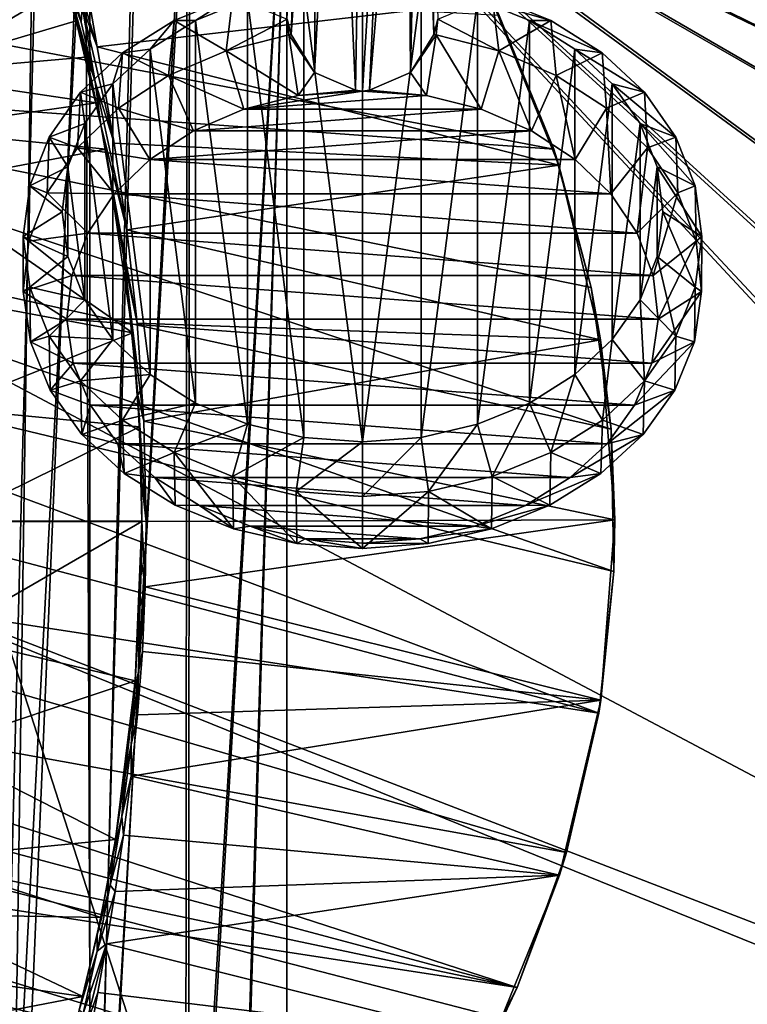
# Model space of a CAD drawing. Header units: metres. Extents: x 0 to 1004, y -708 to 0.
# Tile 21 of 116: x 128 to 278, y -444 to -241. Entities that reach past the tile are written whole.
import ezdxf

# ---------------------------------------------------------------- set-up
doc = ezdxf.new("R2010")
doc.units = ezdxf.units.M

msp = doc.modelspace()

# ---------------------------------------------------------------- linework, layer by layer
at = {"layer": 'top01'}
for points in [[(103.088409, -251.719864, 259.649841), (92.571938, -206.354126, 251.46524), (132.867233, -219.082504, 260.62207)], [(131.89093, -215.431442, 295.295471), (135.537308, -226.784851, 298.000336), (139.75119, -240.901047, 289.616913)], [(139.75119, -240.901047, 289.616913), (139.75119, -240.901047, 277.234894), (131.89093, -215.431442, 295.295471)], [(139.75119, -240.901047, 277.234894), (132.670441, -217.268478, 284.011169), (131.89093, -215.431442, 295.295471)], [(132.670441, -217.268478, 284.011169), (139.75119, -240.901047, 277.234894), (133.009766, -218.619522, 272.726166)], [(139.75119, -240.901047, 264.852875), (103.088409, -251.719864, 259.649841), (132.867233, -219.082504, 260.62207)], [(139.75119, -240.901047, 264.852875), (132.867233, -219.082504, 260.62207), (133.009766, -218.619522, 272.726166)], [(139.75119, -240.901047, 277.234894), (139.75119, -240.901047, 264.852875), (133.009766, -218.619522, 272.726166)], [(138.134064, -233.994781, 298.369324), (134.239182, -221.599396, 307.646088), (140.754913, -241.181961, 298.972168)], [(134.239182, -221.599396, 307.646088), (137.684402, -229.692993, 308.038635), (140.754913, -241.181961, 298.972168)], [(141.678009, -247.199905, 290.134369), (139.75119, -240.901047, 289.616913), (135.537308, -226.784851, 298.000336)], [(141.678009, -247.199905, 290.134369), (135.537308, -226.784851, 298.000336), (138.134064, -233.994781, 298.369324)], [(33.011452, -252.676178, 663.748535), (238.304123, -267.396332, 658.372742), (39.396584, -229.491959, 663.581299)], [(238.304123, -267.396332, 658.372742), (227.023026, -239.772797, 658.668152), (39.396584, -229.491959, 663.581299)], [(141.015533, -237.890381, 308.555969), (138.746552, -228.205414, 318.351685), (144.111984, -246.263931, 309.173157)], [(144.111984, -246.263931, 309.173157), (138.746552, -228.205414, 318.351685), (142.577728, -237.558731, 318.701172)], [(137.684402, -229.692993, 308.038635), (141.015533, -237.890381, 308.555969), (140.754913, -241.181961, 298.972168)], [(140.754913, -241.181961, 298.972168), (143.640396, -253.45813, 290.942047), (138.134064, -233.994781, 298.369324)], [(143.640396, -253.45813, 290.942047), (141.678009, -247.199905, 290.134369), (138.134064, -233.994781, 298.369324)], [(144.111984, -246.263931, 309.173157), (142.577728, -237.558731, 318.701172), (225.579132, -236.833511, 628.322754)], [(239.387512, -270.684418, 628.322754), (144.111984, -246.263931, 309.173157), (225.579132, -236.833511, 628.322754)], [(239.387512, -270.684418, 628.322754), (225.579132, -236.833511, 628.322754), (227.023026, -239.772797, 658.668152)], [(141.015533, -237.890381, 308.555969), (143.640396, -253.45813, 290.942047), (140.754913, -241.181961, 298.972168)], [(143.640396, -253.45813, 290.942047), (141.015533, -237.890381, 308.555969), (147.563385, -266.15567, 292.865753)], [(147.563385, -266.15567, 292.865753), (141.015533, -237.890381, 308.555969), (144.111984, -246.263931, 309.173157)], [(239.387512, -270.684418, 628.322754), (227.023026, -239.772797, 658.668152), (238.304123, -267.396332, 658.372742)], [(103.088409, -251.719864, 259.649841), (139.75119, -240.901047, 264.852875), (141.671768, -248.382477, 266.11142)], [(144.853729, -262.368469, 279.624756), (139.75119, -240.901047, 289.616913), (141.678009, -247.199905, 290.134369)], [(139.75119, -240.901047, 289.616913), (144.853729, -262.368469, 279.624756), (139.75119, -240.901047, 277.234894)], [(144.853729, -262.368469, 279.624756), (143.880676, -257.837921, 267.066833), (139.75119, -240.901047, 277.234894)], [(139.75119, -240.901047, 277.234894), (143.880676, -257.837921, 267.066833), (141.671768, -248.382477, 266.11142)], [(141.671768, -248.382477, 266.11142), (139.75119, -240.901047, 264.852875), (139.75119, -240.901047, 277.234894)], [(143.640396, -253.45813, 290.942047), (144.853729, -262.368469, 279.624756), (141.678009, -247.199905, 290.134369)], [(239.387512, -270.684418, 628.322754), (147.563385, -266.15567, 292.865753), (144.111984, -246.263931, 309.173157)], [(143.880676, -257.837921, 267.066833), (103.088409, -251.719864, 259.649841), (141.671768, -248.382477, 266.11142)], [(105.245506, -263.32074, 259.723877), (103.088409, -251.719864, 259.649841), (143.880676, -257.837921, 267.066833)], [(250.152771, -325.1427, 658.0625), (33.011452, -252.676178, 663.748535), (28.079628, -276.362976, 663.877686)], [(250.152771, -325.1427, 658.0625), (246.014938, -295.936157, 658.170837), (33.011452, -252.676178, 663.748535)], [(246.014938, -295.936157, 658.170837), (238.304123, -267.396332, 658.372742), (33.011452, -252.676178, 663.748535)], [(144.853729, -262.368469, 279.624756), (143.640396, -253.45813, 290.942047), (150.204285, -284.047058, 282.696869)], [(150.204285, -284.047058, 282.696869), (143.640396, -253.45813, 290.942047), (147.563385, -266.15567, 292.865753)], [(145.861221, -267.353546, 266.250824), (105.245506, -263.32074, 259.723877), (143.880676, -257.837921, 267.066833)], [(143.880676, -257.837921, 267.066833), (144.853729, -262.368469, 279.624756), (145.861221, -267.353546, 266.250824)], [(107.340927, -274.693481, 257.258514), (105.245506, -263.32074, 259.723877), (145.861221, -267.353546, 266.250824)], [(149.692474, -290.553894, 270.828156), (144.853729, -262.368469, 279.624756), (152.351288, -303.30249, 275.273865)], [(152.351288, -303.30249, 275.273865), (144.853729, -262.368469, 279.624756), (150.204285, -284.047058, 282.696869)], [(144.853729, -262.368469, 279.624756), (149.692474, -290.553894, 270.828156), (145.861221, -267.353546, 266.250824)], [(150.204285, -284.047058, 282.696869), (147.563385, -266.15567, 292.865753), (239.387512, -270.684418, 628.322754)], [(151.405045, -305.286713, 258.910065), (107.340927, -274.693481, 257.258514), (145.861221, -267.353546, 266.250824)], [(145.861221, -267.353546, 266.250824), (149.692474, -290.553894, 270.828156), (151.405045, -305.286713, 258.910065)], [(246.014938, -295.936157, 658.170837), (239.387512, -270.684418, 628.322754), (238.304123, -267.396332, 658.372742)], [(247.969803, -306.714264, 628.322754), (150.204285, -284.047058, 282.696869), (239.387512, -270.684418, 628.322754)], [(247.969803, -306.714264, 628.322754), (239.387512, -270.684418, 628.322754), (246.014938, -295.936157, 658.170837)], [(250.680878, -354.529572, 658.048645), (28.079628, -276.362976, 663.877686), (24.653843, -300.414276, 663.967346)], [(250.680878, -354.529572, 658.048645), (250.152771, -325.1427, 658.0625), (28.079628, -276.362976, 663.877686)], [(151.405045, -305.286713, 258.910065), (110.650826, -297.696411, 252.851227), (107.340927, -274.693481, 257.258514)], [(247.969803, -306.714264, 628.322754), (152.351288, -303.30249, 275.273865), (150.204285, -284.047058, 282.696869)], [(152.447586, -318.115021, 266.414368), (149.692474, -290.553894, 270.828156), (153.7453, -323.502655, 270.751953)], [(153.7453, -323.502655, 270.751953), (149.692474, -290.553894, 270.828156), (152.351288, -303.30249, 275.273865)], [(149.692474, -290.553894, 270.828156), (152.447586, -318.115021, 266.414368), (151.405045, -305.286713, 258.910065)], [(250.152771, -325.1427, 658.0625), (247.969803, -306.714264, 628.322754), (246.014938, -295.936157, 658.170837)], [(112.641136, -320.836182, 250.212402), (110.650826, -297.696411, 252.851227), (151.405045, -305.286713, 258.910065)], [(24.653843, -300.414276, 663.967346), (22.769129, -324.685242, 664.016724), (247.61145, -383.768463, 658.129028)], [(247.61145, -383.768463, 658.129028), (250.680878, -354.529572, 658.048645), (24.653843, -300.414276, 663.967346)], [(153.7453, -323.502655, 270.751953), (152.351288, -303.30249, 275.273865), (247.969803, -306.714264, 628.322754)], [(152.820389, -324.671692, 257.013), (112.641136, -320.836182, 250.212402), (151.405045, -305.286713, 258.910065)], [(151.405045, -305.286713, 258.910065), (152.447586, -318.115021, 266.414368), (152.820389, -324.671692, 257.013)], [(250.906387, -343.884338, 628.322754), (153.7453, -323.502655, 270.751953), (247.969803, -306.714264, 628.322754)], [(250.906387, -343.884338, 628.322754), (247.969803, -306.714264, 628.322754), (250.152771, -325.1427, 658.0625)], [(153.208038, -335.883575, 265.623505), (152.447586, -318.115021, 266.414368), (154.227509, -344.190033, 269.239594)], [(154.227509, -344.190033, 269.239594), (152.447586, -318.115021, 266.414368), (153.7453, -323.502655, 270.751953)], [(152.447586, -318.115021, 266.414368), (153.208038, -335.883575, 265.623505), (152.820389, -324.671692, 257.013)], [(113.310158, -344.186523, 249.327911), (112.641136, -320.836182, 250.212402), (152.820389, -324.671692, 257.013)], [(22.769129, -324.685242, 664.016724), (22.441832, -349.02713, 664.025269), (247.61145, -383.768463, 658.129028)], [(153.292374, -344.186554, 256.377838), (113.310158, -344.186523, 249.327911), (152.820389, -324.671692, 257.013)], [(152.820389, -324.671692, 257.013), (153.208038, -335.883575, 265.623505), (153.292374, -344.186554, 256.377838)], [(250.906387, -343.884338, 628.322754), (154.227509, -344.190033, 269.239594), (153.7453, -323.502655, 270.751953)], [(250.680878, -354.529572, 658.048645), (250.906387, -343.884338, 628.322754), (250.152771, -325.1427, 658.0625)], [(153.292374, -344.186554, 265.623505), (153.208038, -335.883575, 265.623505), (154.227509, -344.190033, 269.239594)], [(153.208038, -335.883575, 265.623505), (153.292374, -344.186554, 265.623505), (153.292374, -344.186554, 256.377838)], [(113.310158, -344.302032, 249.327927), (153.292374, -344.190308, 256.377838), (112.631233, -367.697113, 250.22406)], [(153.292374, -344.190308, 256.377838), (151.942947, -377.104004, 258.188019), (112.631233, -367.697113, 250.22406)], [(153.292374, -344.186554, 256.377838), (153.292374, -344.190308, 256.377838), (113.310158, -344.186523, 249.327911)], [(153.292374, -344.190308, 256.377838), (113.310158, -344.302032, 249.327927), (113.310158, -344.186523, 249.327911)], [(153.292374, -344.190308, 256.377838), (152.909378, -361.774719, 265.839233), (151.942947, -377.104004, 258.188019)], [(153.292374, -344.190308, 256.377838), (153.208023, -352.490143, 265.623505), (152.909378, -361.774719, 265.839233)], [(154.0177, -357.675293, 269.878357), (153.208023, -352.490143, 265.623505), (153.292374, -344.186554, 265.623505)], [(153.292374, -344.186554, 265.623505), (153.208023, -352.490143, 265.623505), (153.292374, -344.190308, 256.377838)], [(154.227509, -344.190033, 269.239594), (154.0177, -357.675293, 269.878357), (153.292374, -344.186554, 265.623505)], [(153.292374, -344.186554, 256.377838), (153.292374, -344.186554, 265.623505), (153.292374, -344.190308, 256.377838)], [(248.044983, -381.097198, 628.322754), (154.0177, -357.675293, 269.878357), (250.906387, -343.884338, 628.322754)], [(154.0177, -357.675293, 269.878357), (154.227509, -344.190033, 269.239594), (250.906387, -343.884338, 628.322754)], [(248.044983, -381.097198, 628.322754), (250.906387, -343.884338, 628.322754), (250.680878, -354.529572, 658.048645)], [(247.61145, -383.768463, 658.129028), (22.441832, -349.02713, 664.025269), (240.961578, -412.509003, 658.303162)], [(22.441832, -349.02713, 664.025269), (23.66918, -373.290314, 663.993164), (240.961578, -412.509003, 658.303162)], [(154.0177, -357.675293, 269.878357), (152.909378, -361.774719, 265.839233), (153.208023, -352.490143, 265.623505)], [(247.61145, -383.768463, 658.129028), (248.044983, -381.097198, 628.322754), (250.680878, -354.529572, 658.048645)], [(153.406174, -371.032684, 271.801239), (152.588943, -375.166718, 269.537109), (154.0177, -357.675293, 269.878357)], [(152.588943, -375.166718, 269.537109), (152.909378, -361.774719, 265.839233), (154.0177, -357.675293, 269.878357)], [(248.044983, -381.097198, 628.322754), (153.406174, -371.032684, 271.801239), (154.0177, -357.675293, 269.878357)], [(151.759338, -379.261353, 267.42334), (152.909378, -361.774719, 265.839233), (152.588943, -375.166718, 269.537109)], [(152.909378, -361.774719, 265.839233), (151.759338, -379.261353, 267.42334), (151.942947, -377.104004, 258.188019)], [(112.631233, -367.697113, 250.22406), (151.942947, -377.104004, 258.188019), (110.625931, -390.88208, 252.88121)], [(153.406174, -371.032684, 271.801239), (152.42308, -384.117706, 274.98819), (152.588943, -375.166718, 269.537109)], [(152.42308, -384.117706, 274.98819), (153.406174, -371.032684, 271.801239), (248.044983, -381.097198, 628.322754)], [(240.961578, -412.509003, 658.303162), (23.66918, -373.290314, 663.993164), (230.748352, -440.419891, 658.570618)], [(23.66918, -373.290314, 663.993164), (24.859779, -385.346161, 663.961975), (230.748352, -440.419891, 658.570618)], [(152.42308, -384.117706, 274.98819), (151.130478, -390.323242, 272.6073), (152.588943, -375.166718, 269.537109)], [(152.588943, -375.166718, 269.537109), (151.130478, -390.323242, 272.6073), (151.759338, -379.261353, 267.42334)], [(151.942947, -377.104004, 258.188019), (147.883682, -409.832031, 263.646027), (110.625931, -390.88208, 252.88121)], [(151.942947, -377.104004, 258.188019), (151.759338, -379.261353, 267.42334), (147.883682, -409.832031, 263.646027)], [(151.759338, -379.261353, 267.42334), (149.871613, -396.475342, 270.520294), (147.883682, -409.832031, 263.646027)], [(151.130478, -390.323242, 272.6073), (149.871613, -396.475342, 270.520294), (151.759338, -379.261353, 267.42334)], [(151.114822, -396.811859, 279.406738), (248.044983, -381.097198, 628.322754), (239.503098, -417.246155, 628.322754)], [(151.114822, -396.811859, 279.406738), (152.42308, -384.117706, 274.98819), (248.044983, -381.097198, 628.322754)], [(239.503098, -417.246155, 628.322754), (248.044983, -381.097198, 628.322754), (247.61145, -383.768463, 658.129028)], [(240.961578, -412.509003, 658.303162), (239.503098, -417.246155, 628.322754), (247.61145, -383.768463, 658.129028)], [(230.748352, -440.419891, 658.570618), (24.859779, -385.346161, 663.961975), (26.429443, -397.327362, 663.920898)], [(152.42308, -384.117706, 274.98819), (151.114822, -396.811859, 279.406738), (151.130478, -390.323242, 272.6073)], [(110.625931, -390.88208, 252.88121), (147.883682, -409.832031, 263.646027), (107.304199, -413.880005, 257.302338)], [(151.114822, -396.811859, 279.406738), (149.170258, -405.075928, 277.02243), (151.130478, -390.323242, 272.6073)], [(151.130478, -390.323242, 272.6073), (149.170258, -405.075928, 277.02243), (149.871613, -396.475342, 270.520294)], [(230.748352, -440.419891, 658.570618), (26.429443, -397.327362, 663.920898), (28.372606, -409.21637, 663.869995)], [(149.170258, -405.075928, 277.02243), (147.297028, -413.270233, 275.082764), (149.871613, -396.475342, 270.520294)], [(147.883682, -409.832031, 263.646027), (149.871613, -396.475342, 270.520294), (147.297028, -413.270233, 275.082764)], [(151.114822, -396.811859, 279.406738), (149.547058, -408.996185, 285.015625), (149.170258, -405.075928, 277.02243)], [(149.547058, -408.996185, 285.015625), (151.114822, -396.811859, 279.406738), (239.503098, -417.246155, 628.322754)], [(149.547058, -408.996185, 285.015625), (146.788162, -419.302765, 282.743134), (149.170258, -405.075928, 277.02243)], [(149.170258, -405.075928, 277.02243), (146.788162, -419.302765, 282.743134), (147.297028, -413.270233, 275.082764)], [(217.098862, -466.963837, 658.92804), (28.372606, -409.21637, 663.869995), (30.682648, -420.996002, 663.809509)], [(217.098862, -466.963837, 658.92804), (230.748352, -440.419891, 658.570618), (28.372606, -409.21637, 663.869995)], [(147.883682, -409.832031, 263.646027), (144.857132, -425.988342, 266.904572), (107.304199, -413.880005, 257.302338)], [(147.883682, -409.832031, 263.646027), (147.297028, -413.270233, 275.082764), (144.857132, -425.988342, 266.904572)], [(149.547058, -408.996185, 285.015625), (147.802872, -420.560516, 291.768433), (146.788162, -419.302765, 282.743134)], [(239.503098, -417.246155, 628.322754), (147.802872, -420.560516, 291.768433), (149.547058, -408.996185, 285.015625)], [(239.503098, -417.246155, 628.322754), (240.961578, -412.509003, 658.303162), (230.748352, -440.419891, 658.570618)], [(107.304199, -413.880005, 257.302338), (144.857132, -425.988342, 266.904572), (105.204941, -425.256287, 259.748413)], [(146.788162, -419.302765, 282.743134), (144.105637, -429.51001, 281.048523), (147.297028, -413.270233, 275.082764)], [(147.297028, -413.270233, 275.082764), (144.105637, -429.51001, 281.048523), (144.857132, -425.988342, 266.904572)], [(225.662384, -451.290344, 628.322754), (145.981628, -431.401123, 299.613037), (239.503098, -417.246155, 628.322754)], [(145.981628, -431.401123, 299.613037), (147.802872, -420.560516, 291.768433), (239.503098, -417.246155, 628.322754)], [(225.662384, -451.290344, 628.322754), (239.503098, -417.246155, 628.322754), (230.748352, -440.419891, 658.570618)], [(147.802872, -420.560516, 291.768433), (144.082321, -432.894745, 289.724243), (146.788162, -419.302765, 282.743134)], [(146.788162, -419.302765, 282.743134), (144.082321, -432.894745, 289.724243), (144.105637, -429.51001, 281.048523)], [(147.802872, -420.560516, 291.768433), (145.981628, -431.401123, 299.613037), (144.082321, -432.894745, 289.724243)], [(36.371849, -444.161743, 663.660522), (217.098862, -466.963837, 658.92804), (30.682648, -420.996002, 663.809509)], [(105.204941, -425.256287, 259.748413), (141.107925, -442.250183, 265.74173), (103.047722, -436.857941, 259.621887)], [(144.857132, -425.988342, 266.904572), (141.107925, -442.250183, 265.74173), (105.204941, -425.256287, 259.748413)], [(144.857132, -425.988342, 266.904572), (144.105637, -429.51001, 281.048523), (141.107925, -442.250183, 265.74173)], [(144.082321, -432.894745, 289.724243), (140.38237, -445.078644, 288.345825), (144.105637, -429.51001, 281.048523)], [(144.105637, -429.51001, 281.048523), (140.38237, -445.078644, 288.345825), (141.107925, -442.250183, 265.74173)], [(145.981628, -431.401123, 299.613037), (141.165405, -445.754669, 297.91687), (144.082321, -432.894745, 289.724243)], [(141.165405, -445.754669, 297.91687), (145.981628, -431.401123, 299.613037), (141.302261, -449.686371, 307.831909)], [(145.981628, -431.401123, 299.613037), (144.199158, -441.418091, 308.491089), (141.302261, -449.686371, 307.831909)], [(144.199158, -441.418091, 308.491089), (145.981628, -431.401123, 299.613037), (225.662384, -451.290344, 628.322754)], [(144.082321, -432.894745, 289.724243), (141.165405, -445.754669, 297.91687), (140.38237, -445.078644, 288.345825)], [(141.107925, -442.250183, 265.74173), (100.422379, -450.121552, 257.518005), (103.047722, -436.857941, 259.621887)], [(225.662384, -451.290344, 628.322754), (230.748352, -440.419891, 658.570618), (217.098862, -466.963837, 658.92804)], [(141.107925, -442.250183, 265.74173), (138.775925, -451.057373, 264.215393), (100.422379, -450.121552, 257.518005)], [(141.107925, -442.250183, 265.74173), (140.38237, -445.078644, 288.345825), (138.775925, -451.057373, 264.215393)], [(141.302261, -449.686371, 307.831909), (144.199158, -441.418091, 308.491089), (142.590134, -450.503113, 318.326752)], [(142.590134, -450.503113, 318.326752), (144.199158, -441.418091, 308.491089), (225.662384, -451.290344, 628.322754)]]:
    msp.add_3dface(points, dxfattribs=at)
at = {"layer": 'top0123410'}
for points in [[(125.750542, -561.631348, 2157.554688), (131.326553, -179.270859, 2159.951416), (121.211578, -172.413788, 2155.380371)], [(132.496857, -180.556198, 2157.321777), (122.587105, -563.486084, 2152.842285), (122.609673, -173.853394, 2152.853516)], [(122.587105, -563.486084, 2152.842285), (132.496857, -180.556198, 2157.321777), (142.576218, -185.968872, 2160.929688)], [(141.638123, -184.808121, 2163.642578), (131.326553, -179.270859, 2159.951416), (125.750542, -561.631348, 2157.554688)], [(142.98912, -551.227539, 2164.058594), (141.638123, -184.808121, 2163.642578), (125.750542, -561.631348, 2157.554688)], [(152.157364, -189.080948, 2166.490723), (141.638123, -184.808121, 2163.642578), (142.98912, -551.227539, 2164.058594)], [(142.541962, -550.832275, 2160.918945), (122.587105, -563.486084, 2152.842285), (142.576218, -185.968872, 2160.929688)], [(142.541962, -550.832275, 2160.918945), (142.576218, -185.968872, 2160.929688), (152.858765, -190.145584, 2163.713867)], [(163.107574, -193.04834, 2165.648926), (142.541962, -550.832275, 2160.918945), (152.858765, -190.145584, 2163.713867)], [(162.642105, -192.050552, 2168.470215), (152.157364, -189.080948, 2166.490723), (142.98912, -551.227539, 2164.058594)], [(162.912582, -542.769653, 2165.619629), (142.541962, -550.832275, 2160.918945), (163.107574, -193.04834, 2165.648926)], [(162.642105, -192.050552, 2168.470215), (142.98912, -551.227539, 2164.058594), (162.307663, -543.68689, 2168.419922)], [(183.251587, -194.344879, 2169.999756), (162.642105, -192.050552, 2168.470215), (162.307663, -543.68689, 2168.419922)], [(183.251587, -195.290787, 2167.143799), (162.912582, -542.769653, 2165.619629), (163.107574, -193.04834, 2165.648926)], [(183.251587, -194.344879, 2169.999756), (162.307663, -543.68689, 2168.419922), (172.653534, -541.56366, 2169.596924)], [(183.251587, -540.828064, 2169.999756), (183.251587, -194.344879, 2169.999756), (172.653534, -541.56366, 2169.596924)], [(449.843536, -252.267075, 2169.999756), (476.228455, -244.678146, 2169.999756), (183.251587, -194.344879, 2169.999756)], [(476.228455, -244.678146, 2169.999756), (502.024689, -242.310577, 2169.999756), (183.251587, -194.344879, 2169.999756)], [(183.251587, -194.344879, 2169.999756), (502.024689, -242.310577, 2169.999756), (820.797729, -194.344879, 2169.999756)], [(183.251587, -540.828064, 2169.999756), (360.308136, -384.070709, 2169.999756), (183.251587, -194.344879, 2169.999756)], [(360.308136, -384.070709, 2169.999756), (362.66037, -358.313782, 2169.999756), (183.251587, -194.344879, 2169.999756)], [(183.251587, -194.344879, 2169.999756), (362.66037, -358.313782, 2169.999756), (370.233582, -331.924408, 2169.999756)], [(370.233582, -331.924408, 2169.999756), (381.595215, -309.3255, 2169.999756), (183.251587, -194.344879, 2169.999756)], [(381.595215, -309.3255, 2169.999756), (390.957733, -296.006012, 2169.999756), (183.251587, -194.344879, 2169.999756)], [(183.251587, -194.344879, 2169.999756), (390.957733, -296.006012, 2169.999756), (401.786102, -283.848236, 2169.999756)], [(401.786102, -283.848236, 2169.999756), (413.948547, -273.003815, 2169.999756), (183.251587, -194.344879, 2169.999756)], [(413.948547, -273.003815, 2169.999756), (427.275421, -263.627228, 2169.999756), (183.251587, -194.344879, 2169.999756)], [(183.251587, -194.344879, 2169.999756), (427.275421, -263.627228, 2169.999756), (449.843536, -252.267075, 2169.999756)], [(172.965942, -540.732544, 2166.755127), (162.912582, -542.769653, 2165.619629), (183.251587, -195.290787, 2167.143799)], [(183.251587, -540.0271, 2167.143799), (172.965942, -540.732544, 2166.755127), (183.251587, -195.290787, 2167.143799)], [(368.830353, -331.298065, 2167.143799), (361.164551, -357.959747, 2167.143799), (183.251587, -195.290787, 2167.143799)], [(361.164551, -357.959747, 2167.143799), (358.772858, -384.02713, 2167.143799), (183.251587, -195.290787, 2167.143799)], [(183.251587, -195.290787, 2167.143799), (358.772858, -384.02713, 2167.143799), (183.251587, -540.0271, 2167.143799)], [(820.797729, -195.290787, 2167.143799), (502.024689, -240.775314, 2167.143799), (183.251587, -195.290787, 2167.143799)], [(502.024689, -240.775314, 2167.143799), (475.957306, -243.167007, 2167.143799), (183.251587, -195.290787, 2167.143799)], [(183.251587, -195.290787, 2167.143799), (475.957306, -243.167007, 2167.143799), (449.295593, -250.832809, 2167.143799)], [(449.295593, -250.832809, 2167.143799), (426.483063, -262.312103, 2167.143799), (183.251587, -195.290787, 2167.143799)], [(426.483063, -262.312103, 2167.143799), (413.019104, -271.781433, 2167.143799), (183.251587, -195.290787, 2167.143799)], [(183.251587, -195.290787, 2167.143799), (413.019104, -271.781433, 2167.143799), (400.730347, -282.732788, 2167.143799)], [(400.730347, -282.732788, 2167.143799), (389.778992, -295.021576, 2167.143799), (183.251587, -195.290787, 2167.143799)], [(389.778992, -295.021576, 2167.143799), (380.309662, -308.485504, 2167.143799), (183.251587, -195.290787, 2167.143799)], [(183.251587, -195.290787, 2167.143799), (380.309662, -308.485504, 2167.143799), (368.830353, -331.298065, 2167.143799)], [(358.772858, -384.02713, 2167.143799), (361.164551, -410.094482, 2167.143799), (183.251587, -540.0271, 2167.143799)], [(362.691071, -409.90625, 2169.999756), (360.308136, -384.070709, 2169.999756), (183.251587, -540.828064, 2169.999756)], [(370.295715, -436.286713, 2169.999756), (362.691071, -409.90625, 2169.999756), (183.251587, -540.828064, 2169.999756)], [(183.251587, -540.0271, 2167.143799), (361.164551, -410.094482, 2167.143799), (368.830353, -436.756195, 2167.143799)], [(183.251587, -540.828064, 2169.999756), (381.65448, -458.824188, 2169.999756), (370.295715, -436.286713, 2169.999756)], [(368.830353, -436.756195, 2167.143799), (380.309662, -459.568756, 2167.143799), (183.251587, -540.0271, 2167.143799)]]:
    msp.add_3dface(points, dxfattribs=at)
at = {"layer": 'top0123415'}
for points in [[(211.833511, -156.736862, 1824.596924), (213.557999, -243.722763, 1940.249268), (210.650833, -161.174545, 1821.489624)], [(214.384399, -240.516769, 1944.354736), (213.557999, -243.722763, 1940.249268), (211.833511, -156.736862, 1824.596924)], [(183.282623, -240.516769, 1944.354736), (187.01619, -161.174545, 1821.489624), (184.109024, -243.722763, 1940.249268)], [(187.01619, -161.174545, 1821.489624), (189.644226, -164.26918, 1819.322754), (184.109024, -243.722763, 1940.249268)], [(210.650833, -161.174545, 1821.489624), (208.727814, -251.541946, 1938.999512), (208.022797, -164.26918, 1819.322754)], [(213.557999, -243.722763, 1940.249268), (208.727814, -251.541946, 1938.999512), (210.650833, -161.174545, 1821.489624)], [(184.109024, -243.722763, 1940.249268), (189.644226, -164.26918, 1819.322754), (188.939209, -251.541946, 1938.999512)], [(189.644226, -164.26918, 1819.322754), (193.416794, -166.417206, 1817.818604), (188.939209, -251.541946, 1938.999512)], [(208.727814, -251.541946, 1938.999512), (200.291611, -255.215836, 1938.144531), (208.022797, -164.26918, 1819.322754)], [(208.022797, -164.26918, 1819.322754), (200.291611, -255.215836, 1938.144531), (204.250244, -166.417206, 1817.818604)], [(188.939209, -251.541946, 1938.999512), (193.416794, -166.417206, 1817.818604), (197.375412, -255.215836, 1938.144531)], [(193.416794, -166.417206, 1817.818604), (198.833511, -167.385651, 1817.140503), (197.375412, -255.215836, 1938.144531)], [(200.291611, -255.215836, 1938.144531), (198.833511, -255.4319, 1938.325806), (204.250244, -166.417206, 1817.818604)], [(204.250244, -166.417206, 1817.818604), (198.833511, -255.4319, 1938.325806), (198.833511, -167.385651, 1817.140503)], [(197.375412, -255.215836, 1938.144531), (198.833511, -167.385651, 1817.140503), (198.833511, -255.4319, 1938.325806)], [(186.738831, -233.698456, 1964.058105), (175.107956, -236.401062, 1966.325928), (186.737869, -326.862854, 2042.232422)], [(198.833511, -327.775513, 2042.998169), (186.738831, -233.698456, 1964.058105), (186.737869, -326.862854, 2042.232422)], [(198.833511, -327.775513, 2042.998169), (198.833511, -232.785995, 1963.29248), (186.738831, -233.698456, 1964.058105)], [(210.928192, -233.698456, 1964.058105), (198.833511, -232.785995, 1963.29248), (198.833511, -327.775513, 2042.998169)], [(210.929169, -326.862885, 2042.232422), (210.928192, -233.698456, 1964.058105), (198.833511, -327.775513, 2042.998169)], [(222.559067, -236.401062, 1966.325928), (210.928192, -233.698456, 1964.058105), (210.929169, -326.862885, 2042.232422)], [(159.951172, -240.833191, 1959.601685), (164.38884, -240.789963, 1970.008667), (172.054733, -235.878891, 1955.444458)], [(159.951172, -240.833191, 1959.601685), (172.054733, -235.878891, 1955.444458), (170.709793, -247.041199, 1943.033813)], [(164.38884, -240.789963, 1970.008667), (175.107956, -236.401062, 1966.325928), (172.054733, -235.878891, 1955.444458)], [(175.107956, -236.401062, 1966.325928), (164.38884, -240.789963, 1970.008667), (175.10701, -324.160156, 2039.964478)], [(170.709793, -247.041199, 1943.033813), (172.054733, -235.878891, 1955.444458), (183.282623, -240.516769, 1944.354736)], [(186.737869, -326.862854, 2042.232422), (175.107956, -236.401062, 1966.325928), (175.10701, -324.160156, 2039.964478)], [(222.559998, -324.160156, 2039.964478), (222.559067, -236.401062, 1966.325928), (210.929169, -326.862885, 2042.232422)], [(226.957245, -247.041199, 1943.033813), (214.384399, -240.516769, 1944.354736), (225.612305, -235.878891, 1955.444458)], [(237.715866, -240.833191, 1959.601685), (225.612305, -235.878891, 1955.444458), (222.559067, -236.401062, 1966.325928)], [(233.278183, -240.789963, 1970.008667), (237.715866, -240.833191, 1959.601685), (222.559067, -236.401062, 1966.325928)], [(233.278183, -240.789963, 1970.008667), (222.559067, -236.401062, 1966.325928), (222.559998, -324.160156, 2039.964478)], [(237.715866, -240.833191, 1959.601685), (226.957245, -247.041199, 1943.033813), (225.612305, -235.878891, 1955.444458)], [(149.34198, -247.501236, 1965.196777), (154.993439, -246.696487, 1974.964844), (159.951172, -240.833191, 1959.601685)], [(149.34198, -247.501236, 1965.196777), (159.951172, -240.833191, 1959.601685), (158.82959, -252.142303, 1947.314209)], [(154.993439, -246.696487, 1974.964844), (164.38884, -240.789963, 1970.008667), (159.951172, -240.833191, 1959.601685)], [(164.38884, -240.789963, 1970.008667), (154.993439, -246.696487, 1974.964844), (164.387985, -319.771118, 2036.281738)], [(158.82959, -252.142303, 1947.314209), (159.951172, -240.833191, 1959.601685), (170.709793, -247.041199, 1943.033813)], [(175.10701, -324.160156, 2039.964478), (164.38884, -240.789963, 1970.008667), (164.387985, -319.771118, 2036.281738)], [(183.654556, -243.798874, 1940.313232), (170.709793, -247.041199, 1943.033813), (183.282623, -240.516769, 1944.354736)], [(184.109024, -243.722763, 1940.249268), (183.654556, -243.798874, 1940.313232), (183.282623, -240.516769, 1944.354736)], [(214.012466, -243.798874, 1940.313232), (213.557999, -243.722763, 1940.249268), (214.384399, -240.516769, 1944.354736)], [(226.957245, -247.041199, 1943.033813), (214.012466, -243.798874, 1940.313232), (214.384399, -240.516769, 1944.354736)], [(233.279022, -319.771118, 2036.281738), (233.278183, -240.789963, 1970.008667), (222.559998, -324.160156, 2039.964478)], [(238.837433, -252.142303, 1947.314209), (226.957245, -247.041199, 1943.033813), (237.715866, -240.833191, 1959.601685)], [(242.673599, -246.696487, 1974.964844), (248.325043, -247.501236, 1965.196777), (233.278183, -240.789963, 1970.008667)], [(248.325043, -247.501236, 1965.196777), (237.715866, -240.833191, 1959.601685), (233.278183, -240.789963, 1970.008667)], [(242.673599, -246.696487, 1974.964844), (233.278183, -240.789963, 1970.008667), (233.279022, -319.771118, 2036.281738)], [(248.325043, -247.501236, 1965.196777), (238.837433, -252.142303, 1947.314209), (237.715866, -240.833191, 1959.601685)], [(170.709793, -247.041199, 1943.033813), (183.654556, -243.798874, 1940.313232), (185.596191, -256.31601, 1939.067627)], [(183.654556, -243.798874, 1940.313232), (184.109024, -243.722763, 1940.249268), (188.939209, -251.541946, 1938.999512)], [(185.596191, -256.31601, 1939.067627), (183.654556, -243.798874, 1940.313232), (188.939209, -251.541946, 1938.999512)], [(208.727814, -251.541946, 1938.999512), (213.557999, -243.722763, 1940.249268), (214.012466, -243.798874, 1940.313232)], [(214.012466, -243.798874, 1940.313232), (212.070831, -256.31601, 1939.067627), (208.727814, -251.541946, 1938.999512)], [(223.350037, -259.1427, 1941.439575), (212.070831, -256.31601, 1939.067627), (214.012466, -243.798874, 1940.313232)], [(226.957245, -247.041199, 1943.033813), (223.350037, -259.1427, 1941.439575), (214.012466, -243.798874, 1940.313232)], [(140.634918, -255.62674, 1972.014893), (147.282791, -253.893646, 1981.003906), (149.34198, -247.501236, 1965.196777)], [(140.634918, -255.62674, 1972.014893), (149.34198, -247.501236, 1965.196777), (148.463684, -258.909088, 1952.992188)], [(147.282791, -253.893646, 1981.003906), (154.993439, -246.696487, 1974.964844), (149.34198, -247.501236, 1965.196777)], [(154.993439, -246.696487, 1974.964844), (147.282791, -253.893646, 1981.003906), (154.992706, -313.864471, 2031.325439)], [(148.463684, -258.909088, 1952.992188), (149.34198, -247.501236, 1965.196777), (158.82959, -252.142303, 1947.314209)], [(164.387985, -319.771118, 2036.281738), (154.993439, -246.696487, 1974.964844), (154.992706, -313.864471, 2031.325439)], [(158.82959, -252.142303, 1947.314209), (170.709793, -247.041199, 1943.033813), (174.316986, -259.1427, 1941.439575)], [(174.316986, -259.1427, 1941.439575), (170.709793, -247.041199, 1943.033813), (185.596191, -256.31601, 1939.067627)], [(233.701309, -263.588898, 1945.170288), (223.350037, -259.1427, 1941.439575), (226.957245, -247.041199, 1943.033813)], [(238.837433, -252.142303, 1947.314209), (233.701309, -263.588898, 1945.170288), (226.957245, -247.041199, 1943.033813)], [(242.674316, -313.864471, 2031.325439), (242.673599, -246.696487, 1974.964844), (233.279022, -319.771118, 2036.281738)], [(249.203339, -258.909088, 1952.992188), (238.837433, -252.142303, 1947.314209), (248.325043, -247.501236, 1965.196777)], [(250.384247, -253.893646, 1981.003906), (257.032104, -255.62674, 1972.014893), (242.673599, -246.696487, 1974.964844)], [(257.032104, -255.62674, 1972.014893), (248.325043, -247.501236, 1965.196777), (242.673599, -246.696487, 1974.964844)], [(250.384247, -253.893646, 1981.003906), (242.673599, -246.696487, 1974.964844), (242.674316, -313.864471, 2031.325439)], [(257.032104, -255.62674, 1972.014893), (249.203339, -258.909088, 1952.992188), (248.325043, -247.501236, 1965.196777)], [(188.939209, -251.541946, 1938.999512), (197.375412, -255.215836, 1938.144531), (185.596191, -256.31601, 1939.067627)], [(212.070831, -256.31601, 1939.067627), (200.291611, -255.215836, 1938.144531), (208.727814, -251.541946, 1938.999512)], [(141.553238, -262.104858, 1987.893921), (147.282791, -253.893646, 1981.003906), (140.634918, -255.62674, 1972.014893)], [(147.282791, -253.893646, 1981.003906), (141.553238, -262.104858, 1987.893921), (147.282211, -306.667206, 2025.286255)], [(154.992706, -313.864471, 2031.325439), (147.282791, -253.893646, 1981.003906), (147.282211, -306.667206, 2025.286255)], [(148.463684, -258.909088, 1952.992188), (158.82959, -252.142303, 1947.314209), (163.965714, -263.588898, 1945.170288)], [(163.965714, -263.588898, 1945.170288), (158.82959, -252.142303, 1947.314209), (174.316986, -259.1427, 1941.439575)], [(242.73288, -269.486298, 1950.118896), (233.701309, -263.588898, 1945.170288), (238.837433, -252.142303, 1947.314209)], [(249.203339, -258.909088, 1952.992188), (242.73288, -269.486298, 1950.118896), (238.837433, -252.142303, 1947.314209)], [(250.384811, -306.667236, 2025.286255), (250.384247, -253.893646, 1981.003906), (242.674316, -313.864471, 2031.325439)], [(256.1138, -262.104858, 1987.893921), (263.502411, -264.89743, 1979.793945), (250.384247, -253.893646, 1981.003906)], [(263.502411, -264.89743, 1979.793945), (257.032104, -255.62674, 1972.014893), (250.384247, -253.893646, 1981.003906)], [(256.1138, -262.104858, 1987.893921), (250.384247, -253.893646, 1981.003906), (250.384811, -306.667236, 2025.286255)], [(134.164627, -264.89743, 1979.793945), (141.553238, -262.104858, 1987.893921), (140.634918, -255.62674, 1972.014893)], [(134.164627, -264.89743, 1979.793945), (140.634918, -255.62674, 1972.014893), (140.00444, -267.085449, 1959.852905)], [(140.00444, -267.085449, 1959.852905), (140.634918, -255.62674, 1972.014893), (148.463684, -258.909088, 1952.992188)], [(212.070831, -256.31601, 1939.067627), (174.316986, -259.1427, 1941.439575), (198.833511, -255.4319, 1938.325806)], [(174.316986, -259.1427, 1941.439575), (185.596191, -256.31601, 1939.067627), (198.833511, -255.4319, 1938.325806)], [(198.833511, -255.4319, 1938.325806), (185.596191, -256.31601, 1939.067627), (197.375412, -255.215836, 1938.144531)], [(198.833511, -255.4319, 1938.325806), (200.291611, -255.215836, 1938.144531), (212.070831, -256.31601, 1939.067627)], [(257.662567, -267.085449, 1959.852905), (249.203339, -258.909088, 1952.992188), (257.032104, -255.62674, 1972.014893)], [(263.502411, -264.89743, 1979.793945), (257.662567, -267.085449, 1959.852905), (257.032104, -255.62674, 1972.014893)], [(174.316986, -259.1427, 1941.439575), (212.070831, -256.31601, 1939.067627), (223.350037, -259.1427, 1941.439575)], [(140.00444, -267.085449, 1959.852905), (148.463684, -258.909088, 1952.992188), (154.934143, -269.486298, 1950.118896)], [(154.934143, -269.486298, 1950.118896), (148.463684, -258.909088, 1952.992188), (163.965714, -263.588898, 1945.170288)], [(163.965714, -263.588898, 1945.170288), (223.350037, -259.1427, 1941.439575), (233.701309, -263.588898, 1945.170288)], [(163.965714, -263.588898, 1945.170288), (174.316986, -259.1427, 1941.439575), (223.350037, -259.1427, 1941.439575)], [(250.10289, -276.611725, 1956.097778), (242.73288, -269.486298, 1950.118896), (249.203339, -258.909088, 1952.992188)], [(257.662567, -267.085449, 1959.852905), (250.10289, -276.611725, 1956.097778), (249.203339, -258.909088, 1952.992188)], [(138.024948, -271.014557, 1995.370117), (141.553238, -262.104858, 1987.893921), (134.164627, -264.89743, 1979.793945)], [(141.553238, -262.104858, 1987.893921), (138.024948, -271.014557, 1995.370117), (141.552841, -298.455933, 2018.396118)], [(147.282211, -306.667206, 2025.286255), (141.553238, -262.104858, 1987.893921), (141.552841, -298.455933, 2018.396118)], [(256.114197, -298.455933, 2018.396118), (256.1138, -262.104858, 1987.893921), (250.384811, -306.667236, 2025.286255)], [(259.64209, -271.014557, 1995.370117), (267.487244, -274.95697, 1988.234863), (256.1138, -262.104858, 1987.893921)], [(267.487244, -274.95697, 1988.234863), (263.502411, -264.89743, 1979.793945), (256.1138, -262.104858, 1987.893921)], [(259.64209, -271.014557, 1995.370117), (256.1138, -262.104858, 1987.893921), (256.114197, -298.455933, 2018.396118)], [(154.934143, -269.486298, 1950.118896), (233.701309, -263.588898, 1945.170288), (242.73288, -269.486298, 1950.118896)], [(154.934143, -269.486298, 1950.118896), (163.965714, -263.588898, 1945.170288), (233.701309, -263.588898, 1945.170288)], [(130.179779, -274.95697, 1988.234863), (138.024948, -271.014557, 1995.370117), (134.164627, -264.89743, 1979.793945)], [(130.179779, -274.95697, 1988.234863), (134.164627, -264.89743, 1979.793945), (133.772079, -276.361847, 1967.636719)], [(133.772079, -276.361847, 1967.636719), (134.164627, -264.89743, 1979.793945), (140.00444, -267.085449, 1959.852905)], [(263.894958, -276.361847, 1967.636719), (257.662567, -267.085449, 1959.852905), (263.502411, -264.89743, 1979.793945)], [(267.487244, -274.95697, 1988.234863), (263.894958, -276.361847, 1967.636719), (263.502411, -264.89743, 1979.793945)], [(133.772079, -276.361847, 1967.636719), (140.00444, -267.085449, 1959.852905), (147.564133, -276.611725, 1956.097778)], [(147.564133, -276.611725, 1956.097778), (140.00444, -267.085449, 1959.852905), (154.934143, -269.486298, 1950.118896)], [(255.53241, -284.695435, 1962.880859), (250.10289, -276.611725, 1956.097778), (257.662567, -267.085449, 1959.852905)], [(263.894958, -276.361847, 1967.636719), (255.53241, -284.695435, 1962.880859), (257.662567, -267.085449, 1959.852905)], [(147.564133, -276.611725, 1956.097778), (154.934143, -269.486298, 1950.118896), (250.10289, -276.611725, 1956.097778)], [(250.10289, -276.611725, 1956.097778), (154.934143, -269.486298, 1950.118896), (242.73288, -269.486298, 1950.118896)], [(136.833511, -280.280365, 2003.14502), (138.024948, -271.014557, 1995.370117), (130.179779, -274.95697, 1988.234863)], [(138.024948, -271.014557, 1995.370117), (136.833511, -280.280365, 2003.14502), (138.024734, -289.546173, 2010.919922)], [(141.552841, -298.455933, 2018.396118), (138.024948, -271.014557, 1995.370117), (138.024734, -289.546173, 2010.919922)], [(259.642273, -289.546204, 2010.919922), (259.64209, -271.014557, 1995.370117), (256.114197, -298.455933, 2018.396118)], [(260.833527, -280.280365, 2003.14502), (268.833527, -285.418762, 1997.013428), (259.64209, -271.014557, 1995.370117)], [(268.833527, -285.418762, 1997.013428), (267.487244, -274.95697, 1988.234863), (259.64209, -271.014557, 1995.370117)], [(259.642273, -289.546204, 2010.919922), (260.833527, -280.280365, 2003.14502), (259.64209, -271.014557, 1995.370117)], [(128.833511, -285.418762, 1997.013428), (136.833511, -280.280365, 2003.14502), (130.179779, -274.95697, 1988.234863)], [(128.833511, -285.418762, 1997.013428), (130.179779, -274.95697, 1988.234863), (130.002518, -286.387115, 1976.04895)], [(130.002518, -286.387115, 1976.04895), (130.179779, -274.95697, 1988.234863), (133.772079, -276.361847, 1967.636719)], [(130.002518, -286.387115, 1976.04895), (133.772079, -276.361847, 1967.636719), (142.134613, -284.695465, 1962.880859)], [(142.134613, -284.695465, 1962.880859), (133.772079, -276.361847, 1967.636719), (147.564133, -276.611725, 1956.097778)], [(258.815918, -293.431549, 1970.211304), (255.53241, -284.695435, 1962.880859), (263.894958, -276.361847, 1967.636719)], [(267.66452, -286.387115, 1976.04895), (258.815918, -293.431549, 1970.211304), (263.894958, -276.361847, 1967.636719)], [(267.66452, -286.387115, 1976.04895), (263.894958, -276.361847, 1967.636719), (267.487244, -274.95697, 1988.234863)], [(268.833527, -285.418762, 1997.013428), (267.66452, -286.387115, 1976.04895), (267.487244, -274.95697, 1988.234863)], [(142.134613, -284.695465, 1962.880859), (147.564133, -276.611725, 1956.097778), (255.53241, -284.695435, 1962.880859)], [(255.53241, -284.695435, 1962.880859), (147.564133, -276.611725, 1956.097778), (250.10289, -276.611725, 1956.097778)], [(138.024734, -289.546173, 2010.919922), (136.833511, -280.280365, 2003.14502), (128.833511, -285.418762, 1997.013428)], [(259.642273, -289.546204, 2010.919922), (267.489441, -295.880707, 2005.791992), (260.833527, -280.280365, 2003.14502)], [(267.489441, -295.880707, 2005.791992), (268.833527, -285.418762, 1997.013428), (260.833527, -280.280365, 2003.14502)], [(130.177582, -295.880707, 2005.791992), (138.024734, -289.546173, 2010.919922), (128.833511, -285.418762, 1997.013428)], [(130.177582, -295.880707, 2005.791992), (128.833511, -285.418762, 1997.013428), (128.83844, -296.78183, 1984.771118)], [(128.83844, -296.78183, 1984.771118), (128.833511, -285.418762, 1997.013428), (130.002518, -286.387115, 1976.04895)], [(128.83844, -296.78183, 1984.771118), (130.002518, -286.387115, 1976.04895), (138.851105, -293.431549, 1970.211304)], [(138.851105, -293.431549, 1970.211304), (130.002518, -286.387115, 1976.04895), (142.134613, -284.695465, 1962.880859)], [(138.851105, -293.431549, 1970.211304), (142.134613, -284.695465, 1962.880859), (258.815918, -293.431549, 1970.211304)], [(258.815918, -293.431549, 1970.211304), (142.134613, -284.695465, 1962.880859), (255.53241, -284.695435, 1962.880859)], [(259.829163, -302.489349, 1977.811646), (258.815918, -293.431549, 1970.211304), (267.66452, -286.387115, 1976.04895)], [(268.828583, -296.78183, 1984.771118), (259.829163, -302.489349, 1977.811646), (267.66452, -286.387115, 1976.04895)], [(267.489441, -295.880707, 2005.791992), (268.828583, -296.78183, 1984.771118), (268.833527, -285.418762, 1997.013428)], [(268.828583, -296.78183, 1984.771118), (267.66452, -286.387115, 1976.04895), (268.833527, -285.418762, 1997.013428)], [(141.552841, -298.455933, 2018.396118), (138.024734, -289.546173, 2010.919922), (130.177582, -295.880707, 2005.791992)], [(256.114197, -298.455933, 2018.396118), (263.506683, -305.940765, 2014.233398), (259.642273, -289.546204, 2010.919922)], [(263.506683, -305.940765, 2014.233398), (267.489441, -295.880707, 2005.791992), (259.642273, -289.546204, 2010.919922)], [(137.83786, -302.489349, 1977.811646), (128.83844, -296.78183, 1984.771118), (138.851105, -293.431549, 1970.211304)], [(137.83786, -302.489349, 1977.811646), (138.851105, -293.431549, 1970.211304), (259.829163, -302.489349, 1977.811646)], [(259.829163, -302.489349, 1977.811646), (138.851105, -293.431549, 1970.211304), (258.815918, -293.431549, 1970.211304)], [(130.323898, -307.152466, 1993.473145), (130.177582, -295.880707, 2005.791992), (128.83844, -296.78183, 1984.771118)], [(134.160339, -305.940765, 2014.233398), (141.552841, -298.455933, 2018.396118), (130.177582, -295.880707, 2005.791992)], [(134.160339, -305.940765, 2014.233398), (130.177582, -295.880707, 2005.791992), (130.323898, -307.152466, 1993.473145)], [(263.506683, -305.940765, 2014.233398), (267.34314, -307.152466, 1993.473145), (267.489441, -295.880707, 2005.791992)], [(267.34314, -307.152466, 1993.473145), (268.828583, -296.78183, 1984.771118), (267.489441, -295.880707, 2005.791992)], [(130.323898, -307.152466, 1993.473145), (128.83844, -296.78183, 1984.771118), (137.83786, -302.489349, 1977.811646)], [(147.282211, -306.667206, 2025.286255), (141.552841, -298.455933, 2018.396118), (134.160339, -305.940765, 2014.233398)], [(250.384811, -306.667236, 2025.286255), (257.03833, -315.212219, 2022.013062), (256.114197, -298.455933, 2018.396118)], [(257.03833, -315.212219, 2022.013062), (263.506683, -305.940765, 2014.233398), (256.114197, -298.455933, 2018.396118)], [(267.34314, -307.152466, 1993.473145), (258.533783, -311.526001, 1985.394287), (268.828583, -296.78183, 1984.771118)], [(258.533783, -311.526001, 1985.394287), (259.829163, -302.489349, 1977.811646), (268.828583, -296.78183, 1984.771118)], [(139.133255, -311.526001, 1985.394287), (130.323898, -307.152466, 1993.473145), (137.83786, -302.489349, 1977.811646)], [(139.133255, -311.526001, 1985.394287), (137.83786, -302.489349, 1977.811646), (258.533783, -311.526001, 1985.394287)], [(258.533783, -311.526001, 1985.394287), (137.83786, -302.489349, 1977.811646), (259.829163, -302.489349, 1977.811646)], [(134.402679, -317.106476, 2001.825562), (134.160339, -305.940765, 2014.233398), (130.323898, -307.152466, 1993.473145)], [(140.628693, -315.212219, 2022.013062), (147.282211, -306.667206, 2025.286255), (134.160339, -305.940765, 2014.233398)], [(140.628693, -315.212219, 2022.013062), (134.160339, -305.940765, 2014.233398), (134.402679, -317.106476, 2001.825562)], [(154.992706, -313.864471, 2031.325439), (147.282211, -306.667206, 2025.286255), (140.628693, -315.212219, 2022.013062)], [(242.674316, -313.864471, 2031.325439), (248.332962, -323.338806, 2028.832031), (250.384811, -306.667236, 2025.286255)], [(248.332962, -323.338806, 2028.832031), (257.03833, -315.212219, 2022.013062), (250.384811, -306.667236, 2025.286255)], [(257.03833, -315.212219, 2022.013062), (263.264343, -317.106476, 2001.825562), (263.506683, -305.940765, 2014.233398)], [(263.264343, -317.106476, 2001.825562), (267.34314, -307.152466, 1993.473145), (263.506683, -305.940765, 2014.233398)], [(134.402679, -317.106476, 2001.825562), (130.323898, -307.152466, 1993.473145), (139.133255, -311.526001, 1985.394287)], [(263.264343, -317.106476, 2001.825562), (254.97879, -320.199524, 1992.672241), (267.34314, -307.152466, 1993.473145)], [(254.97879, -320.199524, 1992.672241), (258.533783, -311.526001, 1985.394287), (267.34314, -307.152466, 1993.473145)], [(142.688248, -320.199524, 1992.672241), (134.402679, -317.106476, 2001.825562), (139.133255, -311.526001, 1985.394287)], [(142.688248, -320.199524, 1992.672241), (139.133255, -311.526001, 1985.394287), (254.97879, -320.199524, 1992.672241)], [(254.97879, -320.199524, 1992.672241), (139.133255, -311.526001, 1985.394287), (258.533783, -311.526001, 1985.394287)], [(149.334061, -323.338806, 2028.832031), (154.992706, -313.864471, 2031.325439), (140.628693, -315.212219, 2022.013062)], [(164.387985, -319.771118, 2036.281738), (154.992706, -313.864471, 2031.325439), (149.334061, -323.338806, 2028.832031)], [(233.279022, -319.771118, 2036.281738), (237.725174, -330.008148, 2034.428345), (242.674316, -313.864471, 2031.325439)], [(237.725174, -330.008148, 2034.428345), (248.332962, -323.338806, 2028.832031), (242.674316, -313.864471, 2031.325439)], [(140.920395, -326.267059, 2009.512207), (140.628693, -315.212219, 2022.013062), (134.402679, -317.106476, 2001.825562)], [(149.334061, -323.338806, 2028.832031), (140.628693, -315.212219, 2022.013062), (140.920395, -326.267059, 2009.512207)], [(248.332962, -323.338806, 2028.832031), (256.746643, -326.267059, 2009.512207), (257.03833, -315.212219, 2022.013062)], [(256.746643, -326.267059, 2009.512207), (263.264343, -317.106476, 2001.825562), (257.03833, -315.212219, 2022.013062)], [(140.920395, -326.267059, 2009.512207), (134.402679, -317.106476, 2001.825562), (142.688248, -320.199524, 1992.672241)], [(256.746643, -326.267059, 2009.512207), (249.298752, -328.18161, 1999.369995), (263.264343, -317.106476, 2001.825562)], [(249.298752, -328.18161, 1999.369995), (254.97879, -320.199524, 1992.672241), (263.264343, -317.106476, 2001.825562)], [(148.368271, -328.18161, 1999.369995), (140.920395, -326.267059, 2009.512207), (142.688248, -320.199524, 1992.672241)], [(148.368271, -328.18161, 1999.369995), (142.688248, -320.199524, 1992.672241), (249.298752, -328.18161, 1999.369995)], [(249.298752, -328.18161, 1999.369995), (142.688248, -320.199524, 1992.672241), (254.97879, -320.199524, 1992.672241)], [(159.941849, -330.008148, 2034.428345), (164.387985, -319.771118, 2036.281738), (149.334061, -323.338806, 2028.832031)], [(175.10701, -324.160156, 2039.964478), (164.387985, -319.771118, 2036.281738), (159.941849, -330.008148, 2034.428345)], [(222.559998, -324.160156, 2039.964478), (225.62265, -334.963928, 2038.58667), (233.279022, -319.771118, 2036.281738)], [(225.62265, -334.963928, 2038.58667), (237.725174, -330.008148, 2034.428345), (233.279022, -319.771118, 2036.281738)], [(149.63031, -334.287476, 2016.242188), (149.334061, -323.338806, 2028.832031), (140.920395, -326.267059, 2009.512207)], [(159.941849, -330.008148, 2034.428345), (149.334061, -323.338806, 2028.832031), (149.63031, -334.287476, 2016.242188)], [(172.044373, -334.963928, 2038.58667), (175.10701, -324.160156, 2039.964478), (159.941849, -330.008148, 2034.428345)], [(186.737869, -326.862854, 2042.232422), (175.10701, -324.160156, 2039.964478), (172.044373, -334.963928, 2038.58667)], [(210.929169, -326.862885, 2042.232422), (212.490524, -338.015717, 2041.147461), (222.559998, -324.160156, 2039.964478)], [(212.490524, -338.015717, 2041.147461), (225.62265, -334.963928, 2038.58667), (222.559998, -324.160156, 2039.964478)], [(237.725174, -330.008148, 2034.428345), (248.036713, -334.287476, 2016.242188), (248.332962, -323.338806, 2028.832031)], [(248.036713, -334.287476, 2016.242188), (256.746643, -326.267059, 2009.512207), (248.332962, -323.338806, 2028.832031)], [(149.63031, -334.287476, 2016.242188), (140.920395, -326.267059, 2009.512207), (148.368271, -328.18161, 1999.369995)], [(185.176498, -338.015717, 2041.147461), (186.737869, -326.862854, 2042.232422), (172.044373, -334.963928, 2038.58667)], [(198.833511, -327.775513, 2042.998169), (186.737869, -326.862854, 2042.232422), (185.176498, -338.015717, 2041.147461)], [(198.833511, -327.775513, 2042.998169), (198.833511, -339.046173, 2042.012085), (210.929169, -326.862885, 2042.232422)], [(198.833511, -339.046173, 2042.012085), (212.490524, -338.015717, 2041.147461), (210.929169, -326.862885, 2042.232422)], [(248.036713, -334.287476, 2016.242188), (241.708664, -335.170135, 2005.234131), (256.746643, -326.267059, 2009.512207)], [(241.708664, -335.170135, 2005.234131), (249.298752, -328.18161, 1999.369995), (256.746643, -326.267059, 2009.512207)], [(155.958374, -335.170135, 2005.234131), (149.63031, -334.287476, 2016.242188), (148.368271, -328.18161, 1999.369995)], [(155.958374, -335.170135, 2005.234131), (148.368271, -328.18161, 1999.369995), (241.708664, -335.170135, 2005.234131)], [(241.708664, -335.170135, 2005.234131), (148.368271, -328.18161, 1999.369995), (249.298752, -328.18161, 1999.369995)], [(198.833511, -339.046173, 2042.012085), (198.833511, -327.775513, 2042.998169), (185.176498, -338.015717, 2041.147461)], [(160.202744, -340.864105, 2021.76062), (159.941849, -330.008148, 2034.428345), (149.63031, -334.287476, 2016.242188)], [(172.044373, -334.963928, 2038.58667), (159.941849, -330.008148, 2034.428345), (172.237473, -345.748016, 2025.858643)], [(159.941849, -330.008148, 2034.428345), (160.202744, -340.864105, 2021.76062), (172.237473, -345.748016, 2025.858643)], [(225.62265, -334.963928, 2038.58667), (237.464294, -340.864105, 2021.76062), (237.725174, -330.008148, 2034.428345)], [(237.464294, -340.864105, 2021.76062), (248.036713, -334.287476, 2016.242188), (237.725174, -330.008148, 2034.428345)], [(160.202744, -340.864105, 2021.76062), (149.63031, -334.287476, 2016.242188), (155.958374, -335.170135, 2005.234131)], [(165.171249, -340.900604, 2010.042603), (160.202744, -340.864105, 2021.76062), (155.958374, -335.170135, 2005.234131)], [(165.171249, -340.900604, 2010.042603), (155.958374, -335.170135, 2005.234131), (232.495789, -340.900604, 2010.042603)], [(232.495789, -340.900604, 2010.042603), (155.958374, -335.170135, 2005.234131), (241.708664, -335.170135, 2005.234131)], [(185.176498, -338.015717, 2041.147461), (172.044373, -334.963928, 2038.58667), (185.278946, -348.754303, 2028.381226)], [(172.044373, -334.963928, 2038.58667), (172.237473, -345.748016, 2025.858643), (185.278946, -348.754303, 2028.381226)], [(212.490524, -338.015717, 2041.147461), (225.429565, -345.748016, 2025.858643), (225.62265, -334.963928, 2038.58667)], [(225.429565, -345.748016, 2025.858643), (237.464294, -340.864105, 2021.76062), (225.62265, -334.963928, 2038.58667)], [(237.464294, -340.864105, 2021.76062), (232.495789, -340.900604, 2010.042603), (248.036713, -334.287476, 2016.242188)], [(232.495789, -340.900604, 2010.042603), (241.708664, -335.170135, 2005.234131), (248.036713, -334.287476, 2016.242188)], [(198.833511, -339.046173, 2042.012085), (185.176498, -338.015717, 2041.147461), (198.833511, -349.769226, 2029.23291)], [(185.176498, -338.015717, 2041.147461), (185.278946, -348.754303, 2028.381226), (198.833511, -349.769226, 2029.23291)], [(198.833511, -339.046173, 2042.012085), (198.833511, -349.769226, 2029.23291), (212.490524, -338.015717, 2041.147461)], [(198.833511, -349.769226, 2029.23291), (212.388077, -348.754303, 2028.381226), (212.490524, -338.015717, 2041.147461)], [(212.490524, -338.015717, 2041.147461), (212.388077, -348.754303, 2028.381226), (225.429565, -345.748016, 2025.858643)], [(172.237473, -345.748016, 2025.858643), (160.202744, -340.864105, 2021.76062), (165.171249, -340.900604, 2010.042603)], [(175.658218, -345.156097, 2013.613403), (172.237473, -345.748016, 2025.858643), (165.171249, -340.900604, 2010.042603)], [(175.658218, -345.156097, 2013.613403), (165.171249, -340.900604, 2010.042603), (222.00882, -345.156097, 2013.613281)], [(222.00882, -345.156097, 2013.613281), (165.171249, -340.900604, 2010.042603), (232.495789, -340.900604, 2010.042603)], [(225.429565, -345.748016, 2025.858643), (222.00882, -345.156097, 2013.613281), (237.464294, -340.864105, 2021.76062)], [(222.00882, -345.156097, 2013.613281), (232.495789, -340.900604, 2010.042603), (237.464294, -340.864105, 2021.76062)], [(185.278946, -348.754303, 2028.381226), (172.237473, -345.748016, 2025.858643), (175.658218, -345.156097, 2013.613403)], [(187.022354, -347.775574, 2015.811401), (185.278946, -348.754303, 2028.381226), (175.658218, -345.156097, 2013.613403)], [(187.022354, -347.775574, 2015.811401), (175.658218, -345.156097, 2013.613403), (210.644669, -347.775543, 2015.811279)], [(210.644669, -347.775543, 2015.811279), (175.658218, -345.156097, 2013.613403), (222.00882, -345.156097, 2013.613281)], [(210.644669, -347.775543, 2015.811279), (222.00882, -345.156097, 2013.613281), (225.429565, -345.748016, 2025.858643)], [(212.388077, -348.754303, 2028.381226), (210.644669, -347.775543, 2015.811279), (225.429565, -345.748016, 2025.858643)], [(198.833511, -349.769226, 2029.23291), (185.278946, -348.754303, 2028.381226), (187.022354, -347.775574, 2015.811401)], [(198.833511, -348.659912, 2016.553345), (187.022354, -347.775574, 2015.811401), (210.644669, -347.775543, 2015.811279)], [(198.833511, -348.659912, 2016.553345), (198.833511, -349.769226, 2029.23291), (187.022354, -347.775574, 2015.811401)], [(198.833511, -348.659912, 2016.553345), (210.644669, -347.775543, 2015.811279), (212.388077, -348.754303, 2028.381226)], [(198.833511, -349.769226, 2029.23291), (198.833511, -348.659912, 2016.553345), (212.388077, -348.754303, 2028.381226)]]:
    msp.add_3dface(points, dxfattribs=at)
at = {"layer": 'top0123459'}
for points in [[(994.049377, -10, 90), (217.024673, -653.266907, 90), (10, -10, 90)], [(217.024673, -653.266907, 90), (10, -694.05426, 90), (10, -10, 90)], [(787.024658, -653.266907, 90), (217.024673, -653.266907, 90), (994.049377, -10, 90)], [(60.485558, -249.360291, 113.985519), (59.186348, -280.118225, 113.448639), (406.116364, -74.810768, 117.032295)], [(406.116364, -74.810768, 117.032295), (59.186348, -280.118225, 113.448639), (489.911316, -508.234344, 109.46685)], [(62.34153, -218.630936, 114.521904), (60.485558, -249.360291, 113.985519), (406.116364, -74.810768, 117.032295)], [(59.186348, -280.118225, 113.448639), (58.259731, -341.679382, 112.374084), (489.911316, -508.234344, 109.46685)], [(489.911316, -508.234344, 109.46685), (58.259731, -341.679382, 112.374084), (477.822968, -511.707306, 109.406235)], [(58.259731, -341.679382, 112.374084), (59.562889, -403.233734, 111.299652), (477.822968, -511.707306, 109.406235)], [(477.822968, -511.707306, 109.406235), (59.562889, -403.233734, 111.299652), (61.050213, -433.983124, 110.762917)], [(477.822968, -511.707306, 109.406235), (61.050213, -433.983124, 110.762917), (466.023346, -517.788757, 109.300079)], [(61.050213, -433.983124, 110.762917), (63.094116, -464.700562, 110.226746), (466.023346, -517.788757, 109.300079)]]:
    msp.add_3dface(points, dxfattribs=at)

doc.saveas('drawing.dxf')
